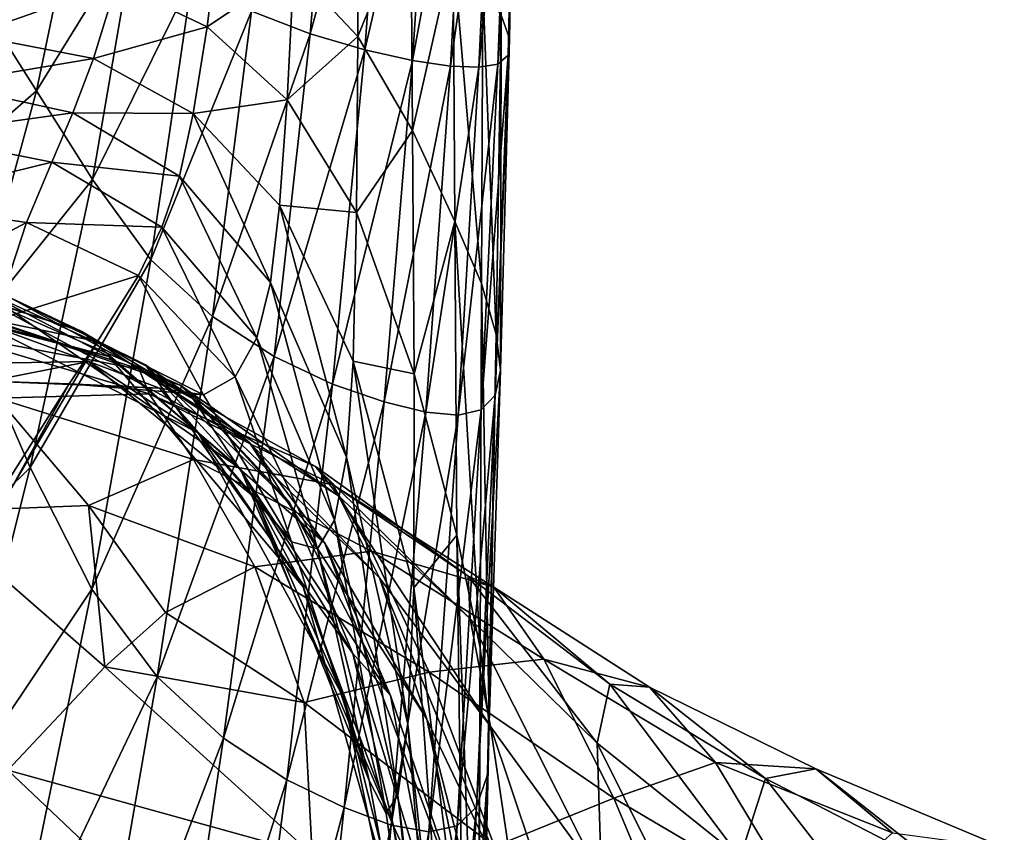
# Model space of a CAD drawing. Extents: x -0.96 to 0.96, y -0.57 to 2.63.
# Tile 61 of 148: x 0.19 to 0.3, y 0.49 to 0.58. Entities that reach past the tile are written whole.
import ezdxf

# ---------------------------------------------------------------- set-up
doc = ezdxf.new("R2010")
doc.units = 0
doc.layers.add('Brakiri_Cruiser_Main_Texture', color=7, linetype='CONTINUOUS')

msp = doc.modelspace()

# ---------------------------------------------------------------- linework, layer by layer
at = {"layer": 'Brakiri_Cruiser_Main_Texture'}
for points in [[(0.245734, 0.57555, 0.455914), (0.24516, 0.607539, 0.452589), (0.244849, 0.578068, 0.446188)], [(0.245734, 0.57555, 0.455914), (0.246332, 0.606289, 0.46038), (0.24516, 0.607539, 0.452589)], [(0.21793, 0.578475, 0.497187), (0.226824, 0.6065, 0.495781), (0.224252, 0.576041, 0.495753)], [(0.224252, 0.576041, 0.495753), (0.226824, 0.6065, 0.495781), (0.232459, 0.605718, 0.493409)], [(0.224252, 0.576041, 0.495753), (0.232459, 0.605718, 0.493409), (0.23014, 0.574303, 0.493325)], [(0.23014, 0.574303, 0.493325), (0.232459, 0.605718, 0.493409), (0.23732, 0.605109, 0.490044)], [(0.245595, 0.573745, 0.465163), (0.246511, 0.605317, 0.467935), (0.246332, 0.606289, 0.46038)], [(0.245595, 0.573745, 0.465163), (0.246332, 0.606289, 0.46038), (0.245734, 0.57555, 0.455914)], [(0.23014, 0.574303, 0.493325), (0.23732, 0.605109, 0.490044), (0.235287, 0.573173, 0.489847)], [(0.235287, 0.573173, 0.489847), (0.23732, 0.605109, 0.490044), (0.241142, 0.604849, 0.485629)], [(0.235287, 0.573173, 0.489847), (0.241142, 0.604849, 0.485629), (0.239381, 0.572565, 0.485264)], [(0.239381, 0.572565, 0.485264), (0.241142, 0.604849, 0.485629), (0.243936, 0.604762, 0.480454)], [(0.239381, 0.572565, 0.485264), (0.243936, 0.604762, 0.480454), (0.242448, 0.572443, 0.479629)], [(0.242448, 0.572443, 0.479629), (0.243936, 0.604762, 0.480454), (0.24572, 0.604901, 0.474547)], [(0.242448, 0.572443, 0.479629), (0.24572, 0.604901, 0.474547), (0.244509, 0.572773, 0.472998)], [(0.244509, 0.572773, 0.472998), (0.24572, 0.604901, 0.474547), (0.246511, 0.605317, 0.467935)], [(0.244509, 0.572773, 0.472998), (0.246511, 0.605317, 0.467935), (0.245595, 0.573745, 0.465163)], [(0.222489, 0.583072, 0.400524), (0.229399, 0.575738, 0.401252), (0.229495, 0.594998, 0.420087)], [(0.229399, 0.575738, 0.401252), (0.235117, 0.589868, 0.423478), (0.229495, 0.594998, 0.420087)], [(0.188873, 0.579113, 0.493545), (0.199529, 0.59299, 0.495791), (0.19473, 0.5699, 0.49582)], [(0.19473, 0.5699, 0.49582), (0.199529, 0.59299, 0.495791), (0.205374, 0.587166, 0.497187)], [(0.229399, 0.575738, 0.401252), (0.235271, 0.565615, 0.405189), (0.235117, 0.589868, 0.423478)], [(0.235271, 0.565615, 0.405189), (0.239659, 0.585052, 0.429039), (0.235117, 0.589868, 0.423478)], [(0.203353, 0.581475, 0.387983), (0.213127, 0.576805, 0.378726), (0.214598, 0.588839, 0.403066)], [(0.213127, 0.576805, 0.378726), (0.222489, 0.583072, 0.400524), (0.214598, 0.588839, 0.403066)], [(0.19473, 0.5699, 0.49582), (0.205374, 0.587166, 0.497187), (0.200768, 0.560339, 0.497197)], [(0.200768, 0.560339, 0.497197), (0.205374, 0.587166, 0.497187), (0.211522, 0.582039, 0.497656)], [(0.235271, 0.565615, 0.405189), (0.239853, 0.555807, 0.412069), (0.239659, 0.585052, 0.429039)], [(0.242746, 0.549101, 0.424067), (0.242863, 0.581177, 0.436919), (0.239659, 0.585052, 0.429039)], [(0.242746, 0.549101, 0.424067), (0.239659, 0.585052, 0.429039), (0.239853, 0.555807, 0.412069)], [(0.187661, 0.575925, 0.376261), (0.203353, 0.581475, 0.387983), (0.192219, 0.583536, 0.400598)], [(0.213127, 0.576805, 0.378726), (0.221785, 0.568909, 0.373854), (0.222489, 0.583072, 0.400524)], [(0.221785, 0.568909, 0.373854), (0.229399, 0.575738, 0.401252), (0.222489, 0.583072, 0.400524)], [(0.187661, 0.575925, 0.376261), (0.200881, 0.573387, 0.358448), (0.203353, 0.581475, 0.387983)], [(0.200768, 0.560339, 0.497197), (0.211522, 0.582039, 0.497656), (0.207071, 0.551648, 0.497656)], [(0.200881, 0.573387, 0.358448), (0.213127, 0.576805, 0.378726), (0.203353, 0.581475, 0.387983)], [(0.207071, 0.551648, 0.497656), (0.211522, 0.582039, 0.497656), (0.21793, 0.578475, 0.497187)], [(0.244324, 0.543615, 0.437677), (0.242863, 0.581177, 0.436919), (0.242746, 0.549101, 0.424067)], [(0.244324, 0.543615, 0.437677), (0.244849, 0.578068, 0.446188), (0.242863, 0.581177, 0.436919)], [(0.181257, 0.558125, 0.493672), (0.188873, 0.579113, 0.493545), (0.19473, 0.5699, 0.49582)], [(0.207071, 0.551648, 0.497656), (0.21793, 0.578475, 0.497187), (0.213719, 0.545564, 0.497159)], [(0.213719, 0.545564, 0.497159), (0.21793, 0.578475, 0.497187), (0.224252, 0.576041, 0.495753)], [(0.244791, 0.539755, 0.449877), (0.244849, 0.578068, 0.446188), (0.244324, 0.543615, 0.437677)], [(0.244791, 0.539755, 0.449877), (0.245734, 0.57555, 0.455914), (0.244849, 0.578068, 0.446188)], [(0.200881, 0.573387, 0.358448), (0.211614, 0.56744, 0.344985), (0.213127, 0.576805, 0.378726)], [(0.211614, 0.56744, 0.344985), (0.221785, 0.568909, 0.373854), (0.213127, 0.576805, 0.378726)], [(0.200881, 0.573387, 0.358448), (0.187661, 0.575925, 0.376261), (0.184455, 0.570627, 0.341982)], [(0.213719, 0.545564, 0.497159), (0.224252, 0.576041, 0.495753), (0.220362, 0.541218, 0.495669)], [(0.220362, 0.541218, 0.495669), (0.224252, 0.576041, 0.495753), (0.23014, 0.574303, 0.493325)], [(0.221785, 0.568909, 0.373854), (0.229261, 0.556767, 0.373372), (0.229399, 0.575738, 0.401252)], [(0.229261, 0.556767, 0.373372), (0.235271, 0.565615, 0.405189), (0.229399, 0.575738, 0.401252)], [(0.244204, 0.537043, 0.461358), (0.245595, 0.573745, 0.465163), (0.245734, 0.57555, 0.455914)], [(0.244204, 0.537043, 0.461358), (0.245734, 0.57555, 0.455914), (0.244791, 0.539755, 0.449877)], [(0.220362, 0.541218, 0.495669), (0.23014, 0.574303, 0.493325), (0.226647, 0.538263, 0.493129)], [(0.226647, 0.538263, 0.493129), (0.23014, 0.574303, 0.493325), (0.235287, 0.573173, 0.489847)], [(0.242682, 0.535463, 0.470764), (0.244509, 0.572773, 0.472998), (0.245595, 0.573745, 0.465163)], [(0.242682, 0.535463, 0.470764), (0.245595, 0.573745, 0.465163), (0.244204, 0.537043, 0.461358)], [(0.200881, 0.573387, 0.358448), (0.184455, 0.570627, 0.341982), (0.198663, 0.567534, 0.319091)], [(0.211614, 0.56744, 0.344985), (0.200881, 0.573387, 0.358448), (0.198663, 0.567534, 0.319091)], [(0.226647, 0.538263, 0.493129), (0.235287, 0.573173, 0.489847), (0.232221, 0.536351, 0.489482)], [(0.232221, 0.536351, 0.489482), (0.235287, 0.573173, 0.489847), (0.239381, 0.572565, 0.485264)], [(0.232221, 0.536351, 0.489482), (0.239381, 0.572565, 0.485264), (0.236725, 0.535221, 0.484646)], [(0.236725, 0.535221, 0.484646), (0.239381, 0.572565, 0.485264), (0.242448, 0.572443, 0.479629)], [(0.2402, 0.534891, 0.478467), (0.242448, 0.572443, 0.479629), (0.244509, 0.572773, 0.472998)], [(0.2402, 0.534891, 0.478467), (0.244509, 0.572773, 0.472998), (0.242682, 0.535463, 0.470764)], [(0.236725, 0.535221, 0.484646), (0.242448, 0.572443, 0.479629), (0.2402, 0.534891, 0.478467)], [(0.198663, 0.567534, 0.319091), (0.184455, 0.570627, 0.341982), (0.18154, 0.565133, 0.303065)], [(0.181257, 0.558125, 0.493672), (0.19473, 0.5699, 0.49582), (0.187645, 0.543958, 0.495889)], [(0.187645, 0.543958, 0.495889), (0.19473, 0.5699, 0.49582), (0.200768, 0.560339, 0.497197)], [(0.211614, 0.56744, 0.344985), (0.220944, 0.557547, 0.336857), (0.221785, 0.568909, 0.373854)], [(0.220944, 0.557547, 0.336857), (0.229261, 0.556767, 0.373372), (0.221785, 0.568909, 0.373854)], [(0.198663, 0.567534, 0.319091), (0.18154, 0.565133, 0.303065), (0.196366, 0.562202, 0.272059)], [(0.210162, 0.560703, 0.300243), (0.198663, 0.567534, 0.319091), (0.196366, 0.562202, 0.272059)], [(0.211614, 0.56744, 0.344985), (0.198663, 0.567534, 0.319091), (0.210162, 0.560703, 0.300243)], [(0.219971, 0.549204, 0.28768), (0.211614, 0.56744, 0.344985), (0.210162, 0.560703, 0.300243)], [(0.219971, 0.549204, 0.28768), (0.220944, 0.557547, 0.336857), (0.211614, 0.56744, 0.344985)], [(0.196366, 0.562202, 0.272059), (0.18154, 0.565133, 0.303065), (0.178796, 0.557879, 0.261599)], [(0.229261, 0.556767, 0.373372), (0.235484, 0.539358, 0.377287), (0.235271, 0.565615, 0.405189)], [(0.235484, 0.539358, 0.377287), (0.239853, 0.555807, 0.412069), (0.235271, 0.565615, 0.405189)], [(0.196366, 0.562202, 0.272059), (0.178796, 0.557879, 0.261599), (0.193656, 0.555674, 0.219496)], [(0.20826, 0.555202, 0.244788), (0.196366, 0.562202, 0.272059), (0.193656, 0.555674, 0.219496)], [(0.210162, 0.560703, 0.300243), (0.196366, 0.562202, 0.272059), (0.20826, 0.555202, 0.244788)], [(0.187645, 0.543958, 0.495889), (0.200768, 0.560339, 0.497197), (0.194051, 0.52927, 0.497227)], [(0.194051, 0.52927, 0.497227), (0.200768, 0.560339, 0.497197), (0.207071, 0.551648, 0.497656)], [(0.218498, 0.54325, 0.227855), (0.210162, 0.560703, 0.300243), (0.20826, 0.555202, 0.244788)], [(0.218498, 0.54325, 0.227855), (0.219971, 0.549204, 0.28768), (0.210162, 0.560703, 0.300243)], [(0.193656, 0.555674, 0.219496), (0.178796, 0.557879, 0.261599), (0.176031, 0.546352, 0.2235)], [(0.228152, 0.53038, 0.28011), (0.220944, 0.557547, 0.336857), (0.219971, 0.549204, 0.28768)], [(0.220944, 0.557547, 0.336857), (0.228889, 0.540727, 0.334239), (0.229261, 0.556767, 0.373372)], [(0.228152, 0.53038, 0.28011), (0.228889, 0.540727, 0.334239), (0.220944, 0.557547, 0.336857)], [(0.228889, 0.540727, 0.334239), (0.235484, 0.539358, 0.377287), (0.229261, 0.556767, 0.373372)], [(0.193656, 0.555674, 0.219496), (0.176031, 0.546352, 0.2235), (0.190172, 0.545121, 0.171949)], [(0.205719, 0.549981, 0.18201), (0.193656, 0.555674, 0.219496), (0.190172, 0.545121, 0.171949)], [(0.20826, 0.555202, 0.244788), (0.193656, 0.555674, 0.219496), (0.205719, 0.549981, 0.18201)], [(0.235484, 0.539358, 0.377287), (0.240062, 0.52195, 0.387357), (0.239853, 0.555807, 0.412069)], [(0.2426, 0.509807, 0.405344), (0.242746, 0.549101, 0.424067), (0.239853, 0.555807, 0.412069)], [(0.2426, 0.509807, 0.405344), (0.239853, 0.555807, 0.412069), (0.240062, 0.52195, 0.387357)], [(0.216159, 0.539053, 0.158913), (0.20826, 0.555202, 0.244788), (0.205719, 0.549981, 0.18201)], [(0.216159, 0.539053, 0.158913), (0.218498, 0.54325, 0.227855), (0.20826, 0.555202, 0.244788)], [(0.189023, 0.547408, -0.383532), (0.199604, 0.543945, -0.345774), (0.17617, 0.551467, -0.342001)], [(0.199604, 0.543945, -0.345774), (0.191906, 0.547565, -0.294932), (0.17617, 0.551467, -0.342001)], [(0.194051, 0.52927, 0.497227), (0.207071, 0.551648, 0.497656), (0.200682, 0.516146, 0.497638)], [(0.200682, 0.516146, 0.497638), (0.207071, 0.551648, 0.497656), (0.213719, 0.545564, 0.497159)], [(0.170904, 0.549415, -0.227013), (0.188666, 0.548468, -0.232563), (0.202537, 0.541235, -0.165673)], [(0.170904, 0.549415, -0.227013), (0.202537, 0.541235, -0.165673), (0.188173, 0.54514, -0.159208)], [(0.205719, 0.549981, 0.18201), (0.190172, 0.545121, 0.171949), (0.201297, 0.542837, 0.103049)], [(0.212736, 0.537082, 0.082316), (0.205719, 0.549981, 0.18201), (0.201297, 0.542837, 0.103049)], [(0.212736, 0.537082, 0.082316), (0.216159, 0.539053, 0.158913), (0.205719, 0.549981, 0.18201)], [(0.226866, 0.523574, 0.215397), (0.219971, 0.549204, 0.28768), (0.218498, 0.54325, 0.227855)], [(0.226866, 0.523574, 0.215397), (0.228152, 0.53038, 0.28011), (0.219971, 0.549204, 0.28768)], [(0.191906, 0.547565, -0.294932), (0.206486, 0.540332, -0.239145), (0.188666, 0.548468, -0.232563)], [(0.188666, 0.548468, -0.232563), (0.206486, 0.540332, -0.239145), (0.21668, 0.529153, -0.174119)], [(0.188666, 0.548468, -0.232563), (0.21668, 0.529153, -0.174119), (0.202537, 0.541235, -0.165673)], [(0.243557, 0.501629, 0.425648), (0.242746, 0.549101, 0.424067), (0.2426, 0.509807, 0.405344)], [(0.243557, 0.501629, 0.425648), (0.244324, 0.543615, 0.437677), (0.242746, 0.549101, 0.424067)], [(0.210214, 0.538151, -0.386547), (0.189023, 0.547408, -0.383532), (0.182627, 0.54757, -0.414089)], [(0.210214, 0.538151, -0.386547), (0.182627, 0.54757, -0.414089), (0.205785, 0.539862, -0.41651)], [(0.205785, 0.539862, -0.41651), (0.182627, 0.54757, -0.414089), (0.184087, 0.543955, -0.438257)], [(0.217708, 0.531941, -0.349859), (0.199604, 0.543945, -0.345774), (0.189023, 0.547408, -0.383532)], [(0.217708, 0.531941, -0.349859), (0.189023, 0.547408, -0.383532), (0.210214, 0.538151, -0.386547)], [(0.199604, 0.543945, -0.345774), (0.211528, 0.53681, -0.30025), (0.191906, 0.547565, -0.294932)], [(0.211528, 0.53681, -0.30025), (0.206486, 0.540332, -0.239145), (0.191906, 0.547565, -0.294932)], [(0.175573, 0.540243, -0.155545), (0.188173, 0.54514, -0.159208), (0.200359, 0.540677, -0.083103)], [(0.188173, 0.54514, -0.159208), (0.202537, 0.541235, -0.165673), (0.212157, 0.533011, -0.091972)], [(0.188173, 0.54514, -0.159208), (0.212157, 0.533011, -0.091972), (0.200359, 0.540677, -0.083103)], [(0.190172, 0.545121, 0.171949), (0.191953, 0.526909, 0.073843), (0.201297, 0.542837, 0.103049)], [(0.200682, 0.516146, 0.497638), (0.213719, 0.545564, 0.497159), (0.207746, 0.506672, 0.497075)], [(0.207746, 0.506672, 0.497075), (0.213719, 0.545564, 0.497159), (0.220362, 0.541218, 0.495669)], [(0.177725, 0.513199, 0.496016), (0.187645, 0.543958, 0.495889), (0.194051, 0.52927, 0.497227)], [(0.205785, 0.539862, -0.41651), (0.184087, 0.543955, -0.438257), (0.206873, 0.537202, -0.440355)], [(0.206873, 0.537202, -0.440355), (0.184087, 0.543955, -0.438257), (0.190529, 0.536722, -0.456613)], [(0.225814, 0.521103, -0.305837), (0.211528, 0.53681, -0.30025), (0.199604, 0.543945, -0.345774)], [(0.225814, 0.521103, -0.305837), (0.199604, 0.543945, -0.345774), (0.217708, 0.531941, -0.349859)], [(0.191953, 0.526909, 0.073843), (0.198268, 0.538295, 0.004852), (0.201297, 0.542837, 0.103049)], [(0.198268, 0.538295, 0.004852), (0.212736, 0.537082, 0.082316), (0.201297, 0.542837, 0.103049)], [(0.225045, 0.520499, 0.14385), (0.218498, 0.54325, 0.227855), (0.216159, 0.539053, 0.158913)], [(0.225045, 0.520499, 0.14385), (0.226866, 0.523574, 0.215397), (0.218498, 0.54325, 0.227855)], [(0.243392, 0.496112, 0.442673), (0.244791, 0.539755, 0.449877), (0.244324, 0.543615, 0.437677)], [(0.243392, 0.496112, 0.442673), (0.244324, 0.543615, 0.437677), (0.243557, 0.501629, 0.425648)], [(0.175573, 0.540243, -0.155545), (0.200359, 0.540677, -0.083103), (0.189621, 0.538553, -0.078441)], [(0.189621, 0.538553, -0.078441), (0.200359, 0.540677, -0.083103), (0.208008, 0.537807, -0.000475)], [(0.200359, 0.540677, -0.083103), (0.212157, 0.533011, -0.091972), (0.218307, 0.525973, -0.012733)], [(0.200359, 0.540677, -0.083103), (0.218307, 0.525973, -0.012733), (0.208008, 0.537807, -0.000475)], [(0.202537, 0.541235, -0.165673), (0.21668, 0.529153, -0.174119), (0.223479, 0.516391, -0.102197)], [(0.202537, 0.541235, -0.165673), (0.223479, 0.516391, -0.102197), (0.212157, 0.533011, -0.091972)], [(0.207746, 0.506672, 0.497075), (0.220362, 0.541218, 0.495669), (0.214883, 0.500066, 0.495472)], [(0.214883, 0.500066, 0.495472), (0.220362, 0.541218, 0.495669), (0.226647, 0.538263, 0.493129)], [(0.234769, 0.501572, 0.27624), (0.228889, 0.540727, 0.334239), (0.228152, 0.53038, 0.28011)], [(0.228889, 0.540727, 0.334239), (0.235426, 0.516282, 0.33567), (0.235484, 0.539358, 0.377287)], [(0.234769, 0.501572, 0.27624), (0.235426, 0.516282, 0.33567), (0.228889, 0.540727, 0.334239)], [(0.227305, 0.526215, -0.390046), (0.210214, 0.538151, -0.386547), (0.205785, 0.539862, -0.41651)], [(0.227305, 0.526215, -0.390046), (0.205785, 0.539862, -0.41651), (0.224842, 0.529361, -0.41931)], [(0.224842, 0.529361, -0.41931), (0.205785, 0.539862, -0.41651), (0.206873, 0.537202, -0.440355)], [(0.211528, 0.53681, -0.30025), (0.221953, 0.525631, -0.246396), (0.206486, 0.540332, -0.239145)], [(0.206486, 0.540332, -0.239145), (0.221953, 0.525631, -0.246396), (0.228869, 0.509192, -0.183898)], [(0.206486, 0.540332, -0.239145), (0.228869, 0.509192, -0.183898), (0.21668, 0.529153, -0.174119)], [(0.242205, 0.492643, 0.456689), (0.244204, 0.537043, 0.461358), (0.244791, 0.539755, 0.449877)], [(0.242205, 0.492643, 0.456689), (0.244791, 0.539755, 0.449877), (0.243392, 0.496112, 0.442673)], [(0.190378, 0.525825, -0.002952), (0.189621, 0.538553, -0.078441), (0.198268, 0.538295, 0.004852)], [(0.189621, 0.538553, -0.078441), (0.208008, 0.537807, -0.000475), (0.198268, 0.538295, 0.004852)], [(0.22223, 0.521223, 0.067271), (0.216159, 0.539053, 0.158913), (0.212736, 0.537082, 0.082316)], [(0.22223, 0.521223, 0.067271), (0.225045, 0.520499, 0.14385), (0.216159, 0.539053, 0.158913)], [(0.235426, 0.516282, 0.33567), (0.240062, 0.52195, 0.387357), (0.235484, 0.539358, 0.377287)], [(0.191953, 0.526909, 0.073843), (0.190378, 0.525825, -0.002952), (0.198268, 0.538295, 0.004852)], [(0.198268, 0.538295, 0.004852), (0.208008, 0.537807, -0.000475), (0.212736, 0.537082, 0.082316)], [(0.208008, 0.537807, -0.000475), (0.218307, 0.525973, -0.012733), (0.22223, 0.521223, 0.067271)], [(0.208008, 0.537807, -0.000475), (0.22223, 0.521223, 0.067271), (0.212736, 0.537082, 0.082316)], [(0.231714, 0.517372, -0.354533), (0.217708, 0.531941, -0.349859), (0.210214, 0.538151, -0.386547)], [(0.231714, 0.517372, -0.354533), (0.210214, 0.538151, -0.386547), (0.227305, 0.526215, -0.390046)], [(0.214883, 0.500066, 0.495472), (0.226647, 0.538263, 0.493129), (0.221738, 0.495547, 0.492764)], [(0.221738, 0.495547, 0.492764), (0.226647, 0.538263, 0.493129), (0.232221, 0.536351, 0.489482)], [(0.182935, 0.524466, -0.47051), (0.200342, 0.525151, -0.470292), (0.190529, 0.536722, -0.456613)], [(0.206873, 0.537202, -0.440355), (0.190529, 0.536722, -0.456613), (0.21165, 0.530117, -0.458837)], [(0.21165, 0.530117, -0.458837), (0.190529, 0.536722, -0.456613), (0.200342, 0.525151, -0.470292)], [(0.224842, 0.529361, -0.41931), (0.206873, 0.537202, -0.440355), (0.226652, 0.527417, -0.44301)], [(0.226652, 0.527417, -0.44301), (0.206873, 0.537202, -0.440355), (0.21165, 0.530117, -0.458837)], [(0.232911, 0.504664, -0.254125), (0.221953, 0.525631, -0.246396), (0.211528, 0.53681, -0.30025)], [(0.232911, 0.504664, -0.254125), (0.211528, 0.53681, -0.30025), (0.225814, 0.521103, -0.305837)], [(0.240095, 0.490608, 0.467969), (0.242682, 0.535463, 0.470764), (0.244204, 0.537043, 0.461358)], [(0.240095, 0.490608, 0.467969), (0.244204, 0.537043, 0.461358), (0.242205, 0.492643, 0.456689)], [(0.221738, 0.495547, 0.492764), (0.232221, 0.536351, 0.489482), (0.227906, 0.492592, 0.488865)], [(0.227906, 0.492592, 0.488865), (0.232221, 0.536351, 0.489482), (0.236725, 0.535221, 0.484646)], [(0.237033, 0.489966, 0.476856), (0.2402, 0.534891, 0.478467), (0.242682, 0.535463, 0.470764)], [(0.237033, 0.489966, 0.476856), (0.242682, 0.535463, 0.470764), (0.240095, 0.490608, 0.467969)], [(0.227906, 0.492592, 0.488865), (0.236725, 0.535221, 0.484646), (0.232987, 0.49068, 0.483691)], [(0.232987, 0.49068, 0.483691), (0.236725, 0.535221, 0.484646), (0.2402, 0.534891, 0.478467)], [(0.232987, 0.49068, 0.483691), (0.2402, 0.534891, 0.478467), (0.237033, 0.489966, 0.476856)], [(0.212157, 0.533011, -0.091972), (0.223479, 0.516391, -0.102197), (0.227876, 0.504406, -0.025724)], [(0.212157, 0.533011, -0.091972), (0.227876, 0.504406, -0.025724), (0.218307, 0.525973, -0.012733)], [(0.236835, 0.5021, -0.312369), (0.225814, 0.521103, -0.305837), (0.217708, 0.531941, -0.349859)], [(0.236835, 0.5021, -0.312369), (0.217708, 0.531941, -0.349859), (0.231714, 0.517372, -0.354533)], [(0.21165, 0.530117, -0.458837), (0.200342, 0.525151, -0.470292), (0.218287, 0.518554, -0.472712)], [(0.226652, 0.527417, -0.44301), (0.21165, 0.530117, -0.458837), (0.230857, 0.520242, -0.461797)], [(0.230857, 0.520242, -0.461797), (0.21165, 0.530117, -0.458837), (0.218287, 0.518554, -0.472712)], [(0.233709, 0.493898, 0.205628), (0.228152, 0.53038, 0.28011), (0.226866, 0.523574, 0.215397)], [(0.233709, 0.493898, 0.205628), (0.234769, 0.501572, 0.27624), (0.228152, 0.53038, 0.28011)], [(0.177725, 0.513199, 0.496016), (0.194051, 0.52927, 0.497227), (0.184742, 0.492253, 0.497267)], [(0.184742, 0.492253, 0.497267), (0.194051, 0.52927, 0.497227), (0.200682, 0.516146, 0.497638)], [(0.21668, 0.529153, -0.174119), (0.228869, 0.509192, -0.183898), (0.233248, 0.490576, -0.114423)], [(0.21668, 0.529153, -0.174119), (0.233248, 0.490576, -0.114423), (0.223479, 0.516391, -0.102197)], [(0.241524, 0.512935, -0.394159), (0.227305, 0.526215, -0.390046), (0.224842, 0.529361, -0.41931)], [(0.241524, 0.512935, -0.394159), (0.224842, 0.529361, -0.41931), (0.241282, 0.517541, -0.422507)], [(0.241282, 0.517541, -0.422507), (0.224842, 0.529361, -0.41931), (0.226652, 0.527417, -0.44301)], [(0.241282, 0.517541, -0.422507), (0.226652, 0.527417, -0.44301), (0.24407, 0.516338, -0.445845)], [(0.24407, 0.516338, -0.445845), (0.226652, 0.527417, -0.44301), (0.230857, 0.520242, -0.461797)], [(0.218307, 0.525973, -0.012733), (0.227876, 0.504406, -0.025724), (0.230616, 0.495488, 0.052698)], [(0.218307, 0.525973, -0.012733), (0.230616, 0.495488, 0.052698), (0.22223, 0.521223, 0.067271)], [(0.243687, 0.50131, -0.360324), (0.231714, 0.517372, -0.354533), (0.227305, 0.526215, -0.390046)], [(0.243687, 0.50131, -0.360324), (0.227305, 0.526215, -0.390046), (0.241524, 0.512935, -0.394159)], [(0.202083, 0.507764, -0.481399), (0.200342, 0.525151, -0.470292), (0.182935, 0.524466, -0.47051)], [(0.202083, 0.507764, -0.481399), (0.208642, 0.513625, -0.478325), (0.200342, 0.525151, -0.470292)], [(0.218287, 0.518554, -0.472712), (0.200342, 0.525151, -0.470292), (0.208642, 0.513625, -0.478325)], [(0.228869, 0.509192, -0.183898), (0.221953, 0.525631, -0.246396), (0.232911, 0.504664, -0.254125)], [(0.191629, 0.496595, -0.485072), (0.202083, 0.507764, -0.481399), (0.182935, 0.524466, -0.47051)], [(0.232443, 0.491928, 0.130464), (0.226866, 0.523574, 0.215397), (0.225045, 0.520499, 0.14385)], [(0.232443, 0.491928, 0.130464), (0.233709, 0.493898, 0.205628), (0.226866, 0.523574, 0.215397)], [(0.235426, 0.516282, 0.33567), (0.240702, 0.474339, 0.344308), (0.240062, 0.52195, 0.387357)], [(0.242312, 0.45805, 0.384549), (0.2426, 0.509807, 0.405344), (0.240062, 0.52195, 0.387357)], [(0.242312, 0.45805, 0.384549), (0.240062, 0.52195, 0.387357), (0.240702, 0.474339, 0.344308)], [(0.230616, 0.495488, 0.052698), (0.225045, 0.520499, 0.14385), (0.22223, 0.521223, 0.067271)], [(0.230616, 0.495488, 0.052698), (0.232443, 0.491928, 0.130464), (0.225045, 0.520499, 0.14385)], [(0.241435, 0.479668, -0.263155), (0.232911, 0.504664, -0.254125), (0.225814, 0.521103, -0.305837)], [(0.241435, 0.479668, -0.263155), (0.225814, 0.521103, -0.305837), (0.236835, 0.5021, -0.312369)], [(0.230857, 0.520242, -0.461797), (0.218287, 0.518554, -0.472712), (0.237078, 0.50719, -0.476454)], [(0.24407, 0.516338, -0.445845), (0.230857, 0.520242, -0.461797), (0.249459, 0.508594, -0.464852)], [(0.249459, 0.508594, -0.464852), (0.230857, 0.520242, -0.461797), (0.237078, 0.50719, -0.476454)], [(0.218287, 0.518554, -0.472712), (0.208642, 0.513625, -0.478325), (0.223617, 0.503895, -0.482856)], [(0.237078, 0.50719, -0.476454), (0.218287, 0.518554, -0.472712), (0.223617, 0.503895, -0.482856)], [(0.246662, 0.481455, -0.320522), (0.236835, 0.5021, -0.312369), (0.231714, 0.517372, -0.354533)], [(0.246662, 0.481455, -0.320522), (0.231714, 0.517372, -0.354533), (0.243687, 0.50131, -0.360324)], [(0.255193, 0.499523, -0.399303), (0.241524, 0.512935, -0.394159), (0.241282, 0.517541, -0.422507)], [(0.255193, 0.499523, -0.399303), (0.241282, 0.517541, -0.422507), (0.256592, 0.505876, -0.42612)], [(0.256592, 0.505876, -0.42612), (0.241282, 0.517541, -0.422507), (0.24407, 0.516338, -0.445845)], [(0.223479, 0.516391, -0.102197), (0.233248, 0.490576, -0.114423), (0.235815, 0.472794, -0.039892)], [(0.223479, 0.516391, -0.102197), (0.235815, 0.472794, -0.039892), (0.227876, 0.504406, -0.025724)], [(0.239555, 0.457826, 0.269471), (0.235426, 0.516282, 0.33567), (0.234769, 0.501572, 0.27624)], [(0.239555, 0.457826, 0.269471), (0.240702, 0.474339, 0.344308), (0.235426, 0.516282, 0.33567)], [(0.256592, 0.505876, -0.42612), (0.24407, 0.516338, -0.445845), (0.260871, 0.505577, -0.448767)], [(0.260871, 0.505577, -0.448767), (0.24407, 0.516338, -0.445845), (0.249459, 0.508594, -0.464852)], [(0.184742, 0.492253, 0.497267), (0.200682, 0.516146, 0.497638), (0.191946, 0.473566, 0.497583)], [(0.191946, 0.473566, 0.497583), (0.200682, 0.516146, 0.497638), (0.207746, 0.506672, 0.497075)], [(0.223617, 0.503895, -0.482856), (0.208642, 0.513625, -0.478325), (0.202083, 0.507764, -0.481399)], [(0.25569, 0.484829, -0.367761), (0.243687, 0.50131, -0.360324), (0.241524, 0.512935, -0.394159)], [(0.25569, 0.484829, -0.367761), (0.241524, 0.512935, -0.394159), (0.255193, 0.499523, -0.399303)], [(0.233248, 0.490576, -0.114423), (0.228869, 0.509192, -0.183898), (0.237375, 0.481649, -0.194366)], [(0.228869, 0.509192, -0.183898), (0.232911, 0.504664, -0.254125), (0.237375, 0.481649, -0.194366)], [(0.242368, 0.448668, 0.412407), (0.2426, 0.509807, 0.405344), (0.242312, 0.45805, 0.384549)], [(0.242368, 0.448668, 0.412407), (0.243557, 0.501629, 0.425648), (0.2426, 0.509807, 0.405344)], [(0.224472, 0.487524, -0.490145), (0.202083, 0.507764, -0.481399), (0.191629, 0.496595, -0.485072)], [(0.223617, 0.503895, -0.482856), (0.202083, 0.507764, -0.481399), (0.224472, 0.487524, -0.490145)], [(0.249459, 0.508594, -0.464852), (0.237078, 0.50719, -0.476454), (0.25702, 0.493576, -0.480203)], [(0.260871, 0.505577, -0.448767), (0.249459, 0.508594, -0.464852), (0.267958, 0.497427, -0.467663)], [(0.267958, 0.497427, -0.467663), (0.249459, 0.508594, -0.464852), (0.25702, 0.493576, -0.480203)], [(0.191946, 0.473566, 0.497583), (0.207746, 0.506672, 0.497075), (0.199667, 0.460095, 0.496888)], [(0.199667, 0.460095, 0.496888), (0.207746, 0.506672, 0.497075), (0.214883, 0.500066, 0.495472)], [(0.237078, 0.50719, -0.476454), (0.223617, 0.503895, -0.482856), (0.244126, 0.488376, -0.48807)], [(0.25702, 0.493576, -0.480203), (0.237078, 0.50719, -0.476454), (0.244126, 0.488376, -0.48807)], [(0.270632, 0.487189, -0.405894), (0.255193, 0.499523, -0.399303), (0.256592, 0.505876, -0.42612)], [(0.270632, 0.487189, -0.405894), (0.256592, 0.505876, -0.42612), (0.273349, 0.495716, -0.430453)], [(0.273349, 0.495716, -0.430453), (0.256592, 0.505876, -0.42612), (0.260871, 0.505577, -0.448767)], [(0.273349, 0.495716, -0.430453), (0.260871, 0.505577, -0.448767), (0.278798, 0.496748, -0.451683)], [(0.278798, 0.496748, -0.451683), (0.260871, 0.505577, -0.448767), (0.267958, 0.497427, -0.467663)], [(0.237375, 0.481649, -0.194366), (0.232911, 0.504664, -0.254125), (0.241435, 0.479668, -0.263155)], [(0.244126, 0.488376, -0.48807), (0.223617, 0.503895, -0.482856), (0.224472, 0.487524, -0.490145)], [(0.227876, 0.504406, -0.025724), (0.235815, 0.472794, -0.039892), (0.237295, 0.458859, 0.037769)], [(0.227876, 0.504406, -0.025724), (0.237295, 0.458859, 0.037769), (0.230616, 0.495488, 0.052698)], [(0.238902, 0.451823, 0.194813), (0.234769, 0.501572, 0.27624), (0.233709, 0.493898, 0.205628)], [(0.238902, 0.451823, 0.194813), (0.239555, 0.457826, 0.269471), (0.234769, 0.501572, 0.27624)], [(0.249384, 0.453227, -0.274431), (0.241435, 0.479668, -0.263155), (0.236835, 0.5021, -0.312369)], [(0.249384, 0.453227, -0.274431), (0.236835, 0.5021, -0.312369), (0.246662, 0.481455, -0.320522)], [(0.241411, 0.44185, 0.434514), (0.243392, 0.496112, 0.442673), (0.243557, 0.501629, 0.425648)], [(0.241411, 0.44185, 0.434514), (0.243557, 0.501629, 0.425648), (0.242368, 0.448668, 0.412407)], [(0.257144, 0.46117, -0.331091), (0.246662, 0.481455, -0.320522), (0.243687, 0.50131, -0.360324)], [(0.257144, 0.46117, -0.331091), (0.243687, 0.50131, -0.360324), (0.25569, 0.484829, -0.367761)], [(0.199667, 0.460095, 0.496888), (0.214883, 0.500066, 0.495472), (0.207542, 0.450621, 0.495107)], [(0.207542, 0.450621, 0.495107), (0.214883, 0.500066, 0.495472), (0.221738, 0.495547, 0.492764)], [(0.269832, 0.470066, -0.377528), (0.25569, 0.484829, -0.367761), (0.255193, 0.499523, -0.399303)], [(0.269832, 0.470066, -0.377528), (0.255193, 0.499523, -0.399303), (0.270632, 0.487189, -0.405894)], [(0.267958, 0.497427, -0.467663), (0.25702, 0.493576, -0.480203), (0.277599, 0.481446, -0.483368)], [(0.278798, 0.496748, -0.451683), (0.267958, 0.497427, -0.467663), (0.28708, 0.489838, -0.469885)], [(0.28708, 0.489838, -0.469885), (0.267958, 0.497427, -0.467663), (0.277599, 0.481446, -0.483368)], [(0.220857, 0.468933, -0.495707), (0.191629, 0.496595, -0.485072), (0.178351, 0.482346, -0.489031)], [(0.224472, 0.487524, -0.490145), (0.191629, 0.496595, -0.485072), (0.220857, 0.468933, -0.495707)], [(0.239465, 0.437979, 0.451324), (0.242205, 0.492643, 0.456689), (0.243392, 0.496112, 0.442673)], [(0.239465, 0.437979, 0.451324), (0.243392, 0.496112, 0.442673), (0.241411, 0.44185, 0.434514)], [(0.293077, 0.485522, -0.435671), (0.273349, 0.495716, -0.430453), (0.278798, 0.496748, -0.451683)], [(0.293077, 0.485522, -0.435671), (0.278798, 0.496748, -0.451683), (0.299127, 0.488235, -0.455023)], [(0.299127, 0.488235, -0.455023), (0.278798, 0.496748, -0.451683), (0.28708, 0.489838, -0.469885)], [(0.207542, 0.450621, 0.495107), (0.221738, 0.495547, 0.492764), (0.215164, 0.444189, 0.492146)], [(0.215164, 0.444189, 0.492146), (0.221738, 0.495547, 0.492764), (0.227906, 0.492592, 0.488865)], [(0.237295, 0.458859, 0.037769), (0.232443, 0.491928, 0.130464), (0.230616, 0.495488, 0.052698)], [(0.289416, 0.475027, -0.413661), (0.270632, 0.487189, -0.405894), (0.273349, 0.495716, -0.430453)], [(0.289416, 0.475027, -0.413661), (0.273349, 0.495716, -0.430453), (0.293077, 0.485522, -0.435671)], [(0.238162, 0.45171, 0.116378), (0.233709, 0.493898, 0.205628), (0.232443, 0.491928, 0.130464)], [(0.238162, 0.45171, 0.116378), (0.238902, 0.451823, 0.194813), (0.233709, 0.493898, 0.205628)], [(0.25702, 0.493576, -0.480203), (0.244126, 0.488376, -0.48807), (0.266146, 0.47177, -0.492717)], [(0.277599, 0.481446, -0.483368), (0.25702, 0.493576, -0.480203), (0.266146, 0.47177, -0.492717)], [(0.215164, 0.444189, 0.492146), (0.227906, 0.492592, 0.488865), (0.222125, 0.439844, 0.48791)], [(0.222125, 0.439844, 0.48791), (0.227906, 0.492592, 0.488865), (0.232987, 0.49068, 0.483691)], [(0.237295, 0.458859, 0.037769), (0.238162, 0.45171, 0.116378), (0.232443, 0.491928, 0.130464)], [(0.236597, 0.435865, 0.464545), (0.240095, 0.490608, 0.467969), (0.242205, 0.492643, 0.456689)], [(0.236597, 0.435865, 0.464545), (0.242205, 0.492643, 0.456689), (0.239465, 0.437979, 0.451324)], [(0.222125, 0.439844, 0.48791), (0.232987, 0.49068, 0.483691), (0.227975, 0.436889, 0.482288)], [(0.227975, 0.436889, 0.482288), (0.232987, 0.49068, 0.483691), (0.237033, 0.489966, 0.476856)], [(0.227975, 0.436889, 0.482288), (0.237033, 0.489966, 0.476856), (0.232784, 0.435532, 0.474683)], [(0.232784, 0.435532, 0.474683), (0.237033, 0.489966, 0.476856), (0.240095, 0.490608, 0.467969)], [(0.232784, 0.435532, 0.474683), (0.240095, 0.490608, 0.467969), (0.236597, 0.435865, 0.464545)], [(0.235815, 0.472794, -0.039892), (0.233248, 0.490576, -0.114423), (0.239912, 0.455791, -0.127805)], [(0.233248, 0.490576, -0.114423), (0.237375, 0.481649, -0.194366), (0.239912, 0.455791, -0.127805)]]:
    msp.add_3dface(points, dxfattribs=at)

doc.saveas('drawing.dxf')
